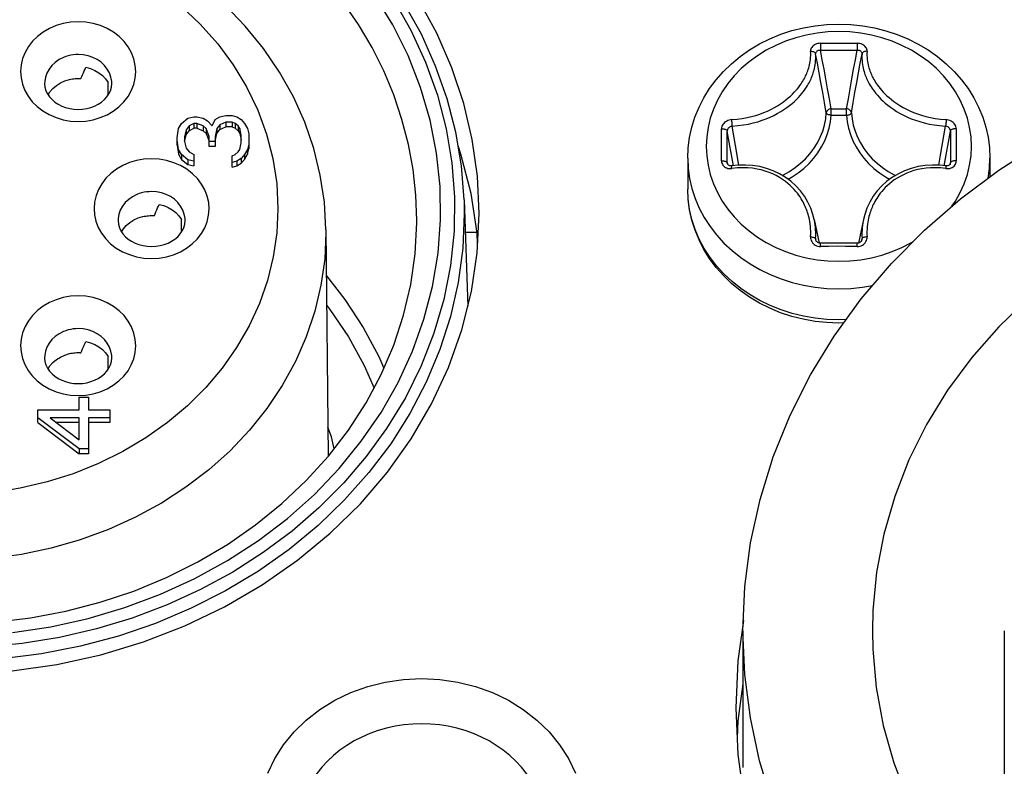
# Model space of a CAD drawing. Extents: x 0 to 420, y 0 to 297.
# Tile 79 of 124: x 217.76 to 221.87, y 164.3 to 167.41. Entities that reach past the tile are written whole.
import ezdxf

# ---------------------------------------------------------------- set-up
doc = ezdxf.new("R2010")
doc.units = 0
doc.header["$LTSCALE"] = 23.1
doc.layers.get('0').update_dxf_attribs({"linetype": 'CONTINUOUS'})
doc.layers.add('02___PRT_ALL_AXES', color=7, linetype='CONTINUOUS')

msp = doc.modelspace()

# ---------------------------------------------------------------- linework, layer by layer
at = {"color": 7, "linetype": 'CONTINUOUS'}
for p, q in [((221.099734, 167.310691), (221.11756, 167.310989)), ((221.100374, 167.281194), (221.118054, 167.281491)), ((221.11756, 167.310989), (221.134016, 167.311195)), ((221.118054, 167.281491), (221.134373, 167.281695)), ((221.134016, 167.311195), (221.156464, 167.311369)), ((221.134373, 167.281695), (221.156633, 167.281868)), ((221.156464, 167.311369), (221.176707, 167.31142)), ((221.156633, 167.281868), (221.176707, 167.281918)), ((221.176707, 167.31142), (221.196958, 167.311369)), ((221.176707, 167.281918), (221.19679, 167.281868)), ((221.19679, 167.281868), (221.219051, 167.281695)), ((221.196958, 167.311369), (221.219408, 167.311195)), ((221.219051, 167.281695), (221.235366, 167.281491)), ((221.235366, 167.281491), (221.253041, 167.281194)), ((221.144297, 167.010949), (221.144297, 167.03713)), ((221.144298, 167.03713), (221.209116, 167.03713)), ((221.209117, 167.010949), (221.209117, 167.03713)), ((218.435856, 166.976437), (218.461388, 166.998088)), ((218.461388, 166.998088), (218.48692, 167.003501)), ((218.48692, 167.003501), (218.499686, 167.003501)), ((218.499686, 167.003501), (218.525218, 166.998088)), ((218.525218, 166.998088), (218.544367, 166.987263)), ((218.563516, 166.965612), (218.576282, 166.992675)), ((218.576282, 166.992675), (218.59543, 167.003501)), ((218.59543, 167.003501), (218.620962, 167.008913)), ((218.620962, 167.008913), (218.646494, 167.008913)), ((218.646494, 167.008913), (218.665643, 167.003501)), ((218.665643, 167.003501), (218.684792, 166.992675)), ((218.684792, 166.992675), (218.697558, 166.976437)), ((221.144311, 167.010949), (221.209104, 167.010949)), ((217.972954, 166.98642), (218.004707, 166.984583)), ((218.416707, 166.916898), (218.42309, 166.954787)), ((218.42309, 166.954787), (218.435856, 166.976437)), ((218.467771, 166.965612), (218.455005, 166.949374)), ((218.48692, 166.976437), (218.467771, 166.965612)), ((218.467771, 166.965612), (218.467771, 166.945612)), ((218.467771, 166.945612), (218.48692, 166.956437)), ((218.48692, 166.976437), (218.48692, 166.956437)), ((218.499686, 166.976437), (218.48692, 166.976437)), ((218.499686, 166.956437), (218.48692, 166.956437)), ((218.499686, 166.976437), (218.499686, 166.956437)), ((218.525218, 166.965612), (218.499686, 166.976437)), ((218.499686, 166.956437), (218.525218, 166.945612)), ((218.525218, 166.965612), (218.525218, 166.945612)), ((218.537984, 166.954787), (218.525218, 166.965612)), ((218.537984, 166.954787), (218.537984, 166.934787)), ((218.55075, 166.922311), (218.537984, 166.954787)), ((218.544367, 166.987263), (218.563516, 166.965612)), ((218.582665, 166.954787), (218.576282, 166.922311)), ((218.59543, 166.971025), (218.582665, 166.954787)), ((218.582665, 166.954787), (218.582665, 166.934787)), ((218.582665, 166.934787), (218.59543, 166.951025)), ((218.620962, 166.98185), (218.59543, 166.971025)), ((218.59543, 166.971025), (218.59543, 166.951025)), ((218.59543, 166.951025), (218.620962, 166.96185)), ((218.620962, 166.98185), (218.620962, 166.96185)), ((218.646494, 166.98185), (218.620962, 166.98185)), ((218.646494, 166.96185), (218.620962, 166.96185)), ((218.646494, 166.98185), (218.646494, 166.96185)), ((218.65926, 166.976437), (218.646494, 166.98185)), ((218.646494, 166.96185), (218.65926, 166.956437)), ((218.65926, 166.976437), (218.65926, 166.956437)), ((218.672026, 166.965612), (218.65926, 166.976437)), ((218.65926, 166.956437), (218.672026, 166.945612)), ((218.672026, 166.965612), (218.672026, 166.945612)), ((218.678409, 166.954787), (218.672026, 166.965612)), ((218.678409, 166.954787), (218.678409, 166.934787)), ((218.684792, 166.927724), (218.678409, 166.954787)), ((218.697558, 166.976437), (218.710324, 166.954787)), ((218.710324, 166.954787), (218.716707, 166.933136)), ((221.614642, 166.925258), (221.6213, 166.965532)), ((221.665962, 166.953646), (221.66607, 166.920573)), ((218.416707, 166.886073), (218.416707, 166.916898)), ((218.455005, 166.949374), (218.448622, 166.922311)), ((218.448622, 166.902311), (218.455005, 166.929374)), ((218.448622, 166.922311), (218.448622, 166.90066)), ((218.455005, 166.949374), (218.455005, 166.929374)), ((218.455005, 166.929374), (218.467771, 166.945612)), ((218.525218, 166.945612), (218.537984, 166.934787)), ((218.537984, 166.934787), (218.55075, 166.902311)), ((218.55075, 166.88066), (218.55075, 166.922311)), ((218.576282, 166.902311), (218.582665, 166.934787)), ((218.576282, 166.922311), (218.576282, 166.88066)), ((218.672026, 166.945612), (218.678409, 166.934787)), ((218.678409, 166.934787), (218.684792, 166.907724)), ((218.684792, 166.895248), (218.684792, 166.927724)), ((218.716707, 166.933136), (218.716707, 166.869835)), ((220.736969, 166.799897), (220.711422, 166.944353)), ((221.616446, 166.799901), (221.641993, 166.944352)), ((218.42309, 166.868184), (218.416707, 166.906073)), ((218.416707, 166.886073), (218.42309, 166.848184)), ((218.448622, 166.90066), (218.455005, 166.873597)), ((218.455005, 166.873597), (218.467771, 166.857359)), ((218.576282, 166.90066), (218.55075, 166.90066)), ((218.576282, 166.88066), (218.55075, 166.88066)), ((218.678409, 166.868184), (218.684792, 166.895248)), ((218.716707, 166.889835), (218.710324, 166.868184)), ((218.710324, 166.848184), (218.716707, 166.869835)), ((218.42309, 166.868184), (218.42309, 166.848184)), ((218.435856, 166.846534), (218.42309, 166.868184)), ((218.42309, 166.848184), (218.435856, 166.826534)), ((218.435856, 166.846534), (218.435856, 166.826534)), ((218.461388, 166.824883), (218.435856, 166.846534)), ((218.467771, 166.857359), (218.48692, 166.846534)), ((218.48692, 166.846534), (218.48692, 166.79947)), ((218.646494, 166.841121), (218.65926, 166.846534)), ((218.646494, 166.794058), (218.646494, 166.841121)), ((218.65926, 166.846534), (218.672026, 166.857359)), ((218.684792, 166.830296), (218.665643, 166.81947)), ((218.672026, 166.857359), (218.678409, 166.868184)), ((218.697558, 166.846534), (218.684792, 166.830296)), ((218.684792, 166.830296), (218.684792, 166.810296)), ((218.710324, 166.868184), (218.697558, 166.846534)), ((218.697558, 166.826534), (218.710324, 166.848184)), ((218.697558, 166.846534), (218.697558, 166.826534)), ((218.710324, 166.868184), (218.710324, 166.848184)), ((220.546707, 166.831865), (220.546707, 166.702814)), ((220.687451, 166.820324), (220.687345, 166.854304)), ((221.806707, 166.831865), (221.806707, 166.753367)), ((218.435856, 166.826534), (218.461388, 166.804883)), ((218.461388, 166.824883), (218.461388, 166.804883)), ((218.48692, 166.81947), (218.461388, 166.824883)), ((218.461388, 166.804883), (218.48692, 166.79947)), ((218.665643, 166.81947), (218.646494, 166.814058)), ((218.646494, 166.794058), (218.665643, 166.79947)), ((218.665643, 166.81947), (218.665643, 166.79947)), ((218.665643, 166.79947), (218.684792, 166.810296)), ((218.684792, 166.810296), (218.697558, 166.826534)), ((220.713136, 166.805564), (220.711422, 166.812139)), ((220.711855, 166.808538), (220.71188, 166.808442)), ((221.640275, 166.805552), (221.641993, 166.812139)), ((221.641534, 166.808442), (221.64156, 166.80854)), ((219.61368, 166.657703), (219.629198, 166.213406)), ((219.61368, 166.657703), (219.614667, 166.601202)), ((219.614667, 166.601202), (219.614665, 166.599169)), ((219.416426, 166.563288), (219.416446, 166.570984)), ((221.073938, 166.575332), (221.09483, 166.477608)), ((221.279476, 166.575332), (221.25858, 166.477589)), ((219.037684, 166.533794), (219.047588, 165.588084)), ((219.037684, 166.533794), (219.037749, 166.521376)), ((219.667773, 166.521511), (219.618437, 166.521511)), ((221.082669, 166.485858), (221.079782, 166.496567)), ((221.080453, 166.490567), (221.080469, 166.49051)), ((221.100113, 166.477024), (221.097797, 166.477113)), ((221.134006, 166.463629), (221.099734, 166.463278)), ((221.123995, 166.477288), (221.100113, 166.477024)), ((221.153305, 166.477479), (221.123995, 166.477288)), ((221.170176, 166.463785), (221.134006, 166.463629)), ((221.185941, 166.477519), (221.153305, 166.477479)), ((221.20416, 166.46372), (221.170176, 166.463785)), ((221.215254, 166.477399), (221.185941, 166.477519)), ((221.270746, 166.485861), (221.273632, 166.496567)), ((221.272945, 166.49051), (221.272961, 166.490569)), ((218.278954, 166.414844), (218.310707, 166.413007)), ((221.207107, 166.158253), (221.176707, 166.157218)), ((221.197153, 166.144536), (221.176707, 166.143821)), ((217.972954, 165.843267), (218.004707, 165.84143)), ((218.004707, 165.84143), (218.036383, 165.843273)), ((218.009048, 165.781322), (218.009048, 165.835449)), ((218.009048, 165.835449), (218.047345, 165.835449)), ((218.047345, 165.835449), (218.047345, 165.781322)), ((217.836707, 165.728846), (217.836707, 165.781322)), ((217.836707, 165.781322), (218.009048, 165.781322)), ((218.047345, 165.781322), (218.136707, 165.781322)), ((218.136707, 165.781322), (218.136707, 165.728846)), ((218.009048, 165.618943), (217.836707, 165.748846)), ((217.836707, 165.728846), (218.009048, 165.598943)), ((217.887771, 165.748846), (218.009048, 165.656831)), ((218.009048, 165.748846), (217.887771, 165.748846)), ((218.009048, 165.728846), (217.914131, 165.728846)), ((218.009048, 165.656831), (218.009048, 165.748846)), ((218.047345, 165.748846), (218.047345, 165.598943)), ((218.136707, 165.748846), (218.047345, 165.748846)), ((218.136707, 165.728846), (218.047345, 165.728846)), ((218.009048, 165.618943), (218.009048, 165.598943)), ((218.047345, 165.618943), (218.009048, 165.618943)), ((218.047345, 165.598943), (218.009048, 165.598943)), ((220.776707, 164.859712), (220.776707, 164.289712)), ((221.866707, 164.859712), (221.866707, 163.569276))]:
    msp.add_line(p, q, dxfattribs=at)
for points in [[(219.61368, 166.657703), (219.602504, 166.79965), (219.578958, 166.940493), (219.54317, 167.079408), (219.495332, 167.215604), (219.435698, 167.348312), (219.364614, 167.47673), (219.282504, 167.600081), (219.189822, 167.717678), (219.087069, 167.828864), (218.974856, 167.932962), (218.853849, 168.029348), (218.724741, 168.117469), (218.588271, 168.196817), (218.445239, 168.266923), (218.296484, 168.327377), (218.142867, 168.377831), (217.985287, 168.417992), (217.82465, 168.44763), (217.661883, 168.466577)], [(219.174115, 167.388489), (219.097966, 167.498418), (219.012453, 167.603056), (218.918064, 167.701806), (218.815338, 167.794104), (218.704861, 167.879424), (218.587263, 167.957279), (218.463214, 168.027225), (218.333424, 168.088863), (218.198632, 168.141841), (218.059606, 168.185857), (217.917142, 168.22066), (217.77205, 168.246051), (217.625159, 168.261886)], [(219.037684, 166.533794), (219.03127, 166.647287), (219.014402, 166.760185), (218.987136, 166.871674), (218.949584, 166.98104), (218.901895, 167.087603), (218.844371, 167.190508), (218.777385, 167.288992), (218.701392, 167.382327), (218.616979, 167.469781), (218.52456, 167.550899), (218.424476, 167.62528), (218.317666, 167.692142), (218.205168, 167.750858), (218.087556, 167.801166), (217.965453, 167.842783), (217.839857, 167.87535), (217.711755, 167.898629)], [(217.697549, 167.798544), (217.814664, 167.775975), (217.929097, 167.744728), (218.039978, 167.704944), (218.146535, 167.656981), (218.247946, 167.601087), (218.343486, 167.537738), (218.432438, 167.467187), (218.513952, 167.390356), (218.586933, 167.308211), (218.651386, 167.220867), (218.707165, 167.128431), (218.753628, 167.031898), (218.790153, 166.932003), (218.816547, 166.829631), (218.832364, 166.726056), (218.837752, 166.620853)], [(219.676707, 166.600853), (219.66945, 166.755771), (219.648067, 166.908677), (219.612422, 167.060047), (219.562927, 167.208452), (219.49977, 167.352919), (219.423491, 167.492549), (219.334767, 167.625966), (219.233372, 167.75363)], [(217.730192, 164.852888), (217.889893, 164.876963), (218.046732, 164.911846), (218.199804, 164.957199), (218.348143, 165.012808), (218.490915, 165.078226), (218.627211, 165.153118), (218.756284, 165.236941), (218.877297, 165.329245), (218.989606, 165.429403), (219.092466, 165.536864), (219.185356, 165.650946), (219.267642, 165.771029), (219.338911, 165.896374), (219.398638, 166.026314), (219.446517, 166.160004), (219.4821, 166.296857), (219.505286, 166.435422), (219.515784, 166.573982), (219.51371, 166.712746), (219.499068, 166.851787), (219.471905, 166.989802), (219.432152, 167.125811), (219.380164, 167.258917), (219.31632, 167.387742), (219.240493, 167.512746)], [(219.318886, 167.49462), (219.392152, 167.365749), (219.453552, 167.232162), (219.502774, 167.094708), (219.539364, 166.953949), (219.563208, 166.811433), (219.573996, 166.668981), (219.571858, 166.526338), (219.556808, 166.383408), (219.528886, 166.241525), (219.488016, 166.10168), (219.434562, 165.964804), (219.368906, 165.832317), (219.290919, 165.703747)], [(218.004707, 167.400275), (217.973031, 167.398432), (217.942433, 167.393157), (217.912656, 167.384351), (217.884466, 167.372308), (217.858419, 167.357168), (217.834887, 167.339299), (217.814363, 167.319011), (217.797037, 167.296614), (217.783195, 167.272346), (217.773043, 167.246728), (217.766887, 167.220213), (217.76471, 167.193247), (217.766635, 167.166288), (217.772544, 167.139754), (217.782446, 167.114073), (217.796088, 167.089677), (217.81332, 167.06704), (217.833847, 167.046468), (217.857504, 167.028312), (217.883748, 167.012912), (217.912192, 167.000684), (217.94221, 166.991754), (217.972954, 166.98642)], [(218.004707, 166.984583), (218.036383, 166.986427), (218.066981, 166.991702), (218.096758, 167.000508), (218.124948, 167.01255), (218.150995, 167.027691), (218.174527, 167.04556), (218.195051, 167.065848), (218.212377, 167.088245), (218.226219, 167.112513), (218.236371, 167.138131), (218.242527, 167.164646), (218.244704, 167.191612), (218.242779, 167.218571), (218.23687, 167.245105), (218.226969, 167.270786), (218.213326, 167.295182), (218.196094, 167.317819), (218.175567, 167.338391), (218.151911, 167.356547), (218.125666, 167.371947), (218.097222, 167.384175), (218.067204, 167.393105), (218.03646, 167.398438), (218.004707, 167.400275)], [(219.416446, 166.570984), (219.41258, 166.677534), (219.400998, 166.783663), (219.381745, 166.888954), (219.354897, 166.99299), (219.32056, 167.095362), (219.278869, 167.195664), (219.22999, 167.293502), (219.174115, 167.388489)], [(220.546707, 166.831865), (220.548594, 166.875159), (220.554257, 166.918272), (220.563678, 166.960923), (220.576822, 167.00286), (220.593634, 167.043836), (220.614031, 167.083591), (220.637917, 167.121883), (220.665162, 167.158461), (220.695628, 167.193097), (220.729129, 167.225548), (220.765472, 167.255601), (220.804416, 167.283039), (220.845701, 167.307671), (220.889064, 167.329339), (220.934225, 167.347902), (220.980899, 167.363245), (221.028787, 167.375274), (221.077589, 167.383916), (221.126988, 167.38912), (221.176707, 167.390859)], [(221.176707, 167.390859), (221.226564, 167.38911), (221.276068, 167.383881), (221.324941, 167.375206), (221.372867, 167.363143), (221.419548, 167.347769), (221.464691, 167.329184), (221.508012, 167.307508), (221.549239, 167.282883), (221.588116, 167.255468), (221.624389, 167.225455), (221.657825, 167.193056), (221.688234, 167.158482), (221.715438, 167.12197), (221.7393, 167.083738), (221.759691, 167.044031), (221.776512, 167.003082), (221.789677, 166.961145), (221.799124, 166.91846), (221.804811, 166.875272), (221.806707, 166.831865)], [(221.176707, 167.359469), (221.131038, 167.357833), (221.085681, 167.352937), (221.040944, 167.344814), (220.997134, 167.333518), (220.954552, 167.319129), (220.913487, 167.301743), (220.874221, 167.28148), (220.83702, 167.258478), (220.802141, 167.232894), (220.76982, 167.204903), (220.740278, 167.174696), (220.713718, 167.14248), (220.69032, 167.108474), (220.670245, 167.072911), (220.653629, 167.036034), (220.640587, 166.998095), (220.631206, 166.959352), (220.625553, 166.920071), (220.623664, 166.88052), (220.625552, 166.840968), (220.631206, 166.801687), (220.640587, 166.762944), (220.653629, 166.725005), (220.670244, 166.688128), (220.69032, 166.652565), (220.713717, 166.618559), (220.740278, 166.586343), (220.76982, 166.556136), (220.802141, 166.528145), (220.837021, 166.502561), (220.874221, 166.479559), (220.913488, 166.459295), (220.954553, 166.44191), (220.997134, 166.427521), (221.040943, 166.416225), (221.085679, 166.408102), (221.131037, 166.403206), (221.176707, 166.40157)], [(221.648025, 166.630663), (221.663094, 166.652565), (221.68317, 166.688128), (221.699785, 166.725005), (221.712828, 166.762944), (221.722208, 166.801687), (221.727862, 166.840968), (221.729751, 166.880519), (221.727862, 166.920071), (221.722208, 166.959352), (221.712828, 166.998095), (221.699785, 167.036034), (221.68317, 167.072911), (221.663095, 167.108474), (221.639697, 167.14248), (221.613136, 167.174696), (221.583594, 167.204903), (221.551273, 167.232894), (221.516393, 167.258478), (221.479193, 167.28148), (221.439926, 167.301744), (221.398862, 167.319129), (221.35628, 167.333518), (221.312471, 167.344814), (221.267735, 167.352937), (221.222377, 167.357833), (221.176707, 167.359469)], [(221.099734, 167.310691), (221.094156, 167.310288), (221.088761, 167.309336), (221.083535, 167.307825), (221.078611, 167.305804), (221.074088, 167.303305), (221.070038, 167.300386), (221.066538, 167.297092), (221.063641, 167.293491), (221.061403, 167.289642), (221.059858, 167.285612), (221.059057, 167.281492), (221.058963, 167.277257)], [(221.100375, 167.281194), (221.097112, 167.281103), (221.093908, 167.28063), (221.090843, 167.279796), (221.088014, 167.278612), (221.085504, 167.277113), (221.083386, 167.275341), (221.081719, 167.273345), (221.080548, 167.271186), (221.0799, 167.26892), (221.079783, 167.266624)], [(221.099734, 167.31069), (221.099732, 167.308023), (221.099748, 167.305059), (221.099781, 167.30188), (221.099832, 167.298576), (221.099897, 167.295239), (221.099975, 167.291961), (221.100065, 167.288834), (221.100164, 167.285945), (221.100268, 167.283375), (221.100375, 167.281194)], [(221.144298, 167.03713), (221.137078, 167.079266), (221.129822, 167.120806), (221.122532, 167.161738), (221.115199, 167.202097), (221.107812, 167.24192), (221.100374, 167.281194)], [(221.157208, 166.089485), (221.269924, 166.244824), (221.395662, 166.392492), (221.533867, 166.531653), (221.683671, 166.661579), (221.84438, 166.781472), (222.014916, 166.890696), (222.194186, 166.988448), (222.381547, 167.074432), (222.576507, 167.148258), (222.777526, 167.2094), (222.983323, 167.257237), (223.192632, 167.29165), (223.403548, 167.312271), (223.616707, 167.319224)], [(221.209116, 167.03713), (221.216336, 167.079266), (221.223593, 167.120806), (221.230882, 167.161738), (221.238215, 167.202098), (221.245602, 167.24192), (221.253041, 167.281194)], [(221.219408, 167.311195), (221.244596, 167.310859), (221.25368, 167.310691)], [(221.253681, 167.31069), (221.253683, 167.308023), (221.253667, 167.305059), (221.253633, 167.30188), (221.253583, 167.298576), (221.253518, 167.295239), (221.253439, 167.291961), (221.253349, 167.288834), (221.253251, 167.285945), (221.253146, 167.283374), (221.253039, 167.281194)], [(221.273632, 167.266624), (221.273515, 167.268915), (221.27287, 167.271177), (221.271701, 167.273336), (221.270037, 167.275332), (221.267921, 167.277106), (221.265413, 167.278606), (221.262586, 167.279791), (221.259521, 167.280627), (221.256311, 167.281102), (221.253039, 167.281194)], [(221.294451, 167.27726), (221.294355, 167.281505), (221.293551, 167.285632), (221.292, 167.289665), (221.289756, 167.293515), (221.286853, 167.297117), (221.283347, 167.300409), (221.279294, 167.303326), (221.274768, 167.30582), (221.269845, 167.307836), (221.264623, 167.309343), (221.25924, 167.310291), (221.25368, 167.310691)], [(217.943603, 167.251515), (217.92553, 167.242421), (217.909222, 167.231097), (217.895043, 167.217798), (217.883308, 167.202818), (217.874279, 167.186492), (217.868158, 167.169183), (217.86508, 167.151279), (217.864707, 167.142429)], [(218.004707, 167.263673), (217.994178, 167.26333), (217.983709, 167.262301), (217.973359, 167.260594), (217.963187, 167.258218), (217.953249, 167.255186), (217.943603, 167.251515)], [(218.144707, 167.142429), (218.144299, 167.151682), (218.141152, 167.169578), (218.134964, 167.186868), (218.125873, 167.203168), (218.11408, 167.218114), (218.09985, 167.231373), (218.083498, 167.242649), (218.065391, 167.251691), (218.04593, 167.258298), (218.025551, 167.262322), (218.004707, 167.263673)], [(220.730265, 166.992392), (220.752749, 166.994118), (220.774023, 166.996855), (220.79408, 167.000517), (220.812991, 167.004918), (220.830799, 167.00992), (220.847646, 167.015478), (220.863692, 167.021531), (220.878985, 167.028053), (220.893675, 167.03506), (220.907691, 167.042447), (220.921068, 167.05026), (220.933683, 167.058282), (220.945379, 167.066449), (220.956205, 167.074628), (220.966031, 167.082679), (220.975024, 167.090635), (220.983229, 167.098432), (220.99073, 167.10609), (220.997582, 167.113583), (221.003812, 167.120861), (221.009403, 167.127837), (221.014427, 167.134525), (221.018913, 167.140862), (221.022936, 167.146925), (221.026582, 167.152732), (221.029889, 167.158341), (221.032929, 167.163788), (221.035724, 167.169125), (221.03833, 167.174396), (221.040762, 167.179653), (221.043061, 167.184946), (221.045229, 167.190326), (221.047296, 167.195845), (221.049252, 167.201555), (221.051113, 167.207508), (221.052855, 167.213753), (221.054477, 167.220348), (221.055939, 167.227321), (221.057214, 167.234729), (221.058252, 167.242532), (221.058993, 167.250715), (221.059397, 167.25925), (221.059387, 167.268094), (221.058963, 167.277257)], [(220.732114, 166.965533), (220.756064, 166.967184), (220.778735, 166.970015), (220.799957, 166.973769), (220.819916, 166.978303), (220.838735, 166.983505), (220.856544, 166.989287), (220.873495, 166.995615), (220.889664, 167.002442), (220.905187, 167.009779), (220.920005, 167.017557), (220.934168, 167.02576), (220.947505, 167.034245), (220.959908, 167.042867), (220.97135, 167.051522), (220.981753, 167.060049), (220.991253, 167.068451), (220.999931, 167.076712), (221.007851, 167.084806), (221.015099, 167.092744), (221.021669, 167.100446), (221.027574, 167.10784), (221.032875, 167.114918), (221.037605, 167.121639), (221.041857, 167.12806), (221.045701, 167.134223), (221.049197, 167.140169), (221.052401, 167.145951), (221.055356, 167.151614), (221.058102, 167.15721), (221.060671, 167.162791), (221.063092, 167.168412), (221.065382, 167.174127), (221.067557, 167.17999), (221.069623, 167.186056), (221.071578, 167.192382), (221.073416, 167.199019), (221.075119, 167.206031), (221.076658, 167.213444), (221.077997, 167.221321), (221.079081, 167.229619), (221.079854, 167.238321), (221.080265, 167.247405), (221.08026, 167.256842), (221.079782, 167.266626)], [(221.058968, 167.277309), (221.06271, 167.277354), (221.066355, 167.27694), (221.069775, 167.276079), (221.072849, 167.274802), (221.075469, 167.273155), (221.077543, 167.271196), (221.078998, 167.268993), (221.079783, 167.266624)], [(221.124428, 167.020701), (221.117071, 167.063215), (221.109685, 167.10511), (221.102271, 167.146364), (221.094821, 167.187019), (221.087325, 167.227114), (221.079782, 167.266626)], [(221.228986, 167.020701), (221.236343, 167.063216), (221.243729, 167.105111), (221.251143, 167.146365), (221.258593, 167.187019), (221.26609, 167.227114), (221.273632, 167.266626)], [(221.273632, 167.266626), (221.273155, 167.25688), (221.273147, 167.247483), (221.273552, 167.238443), (221.274315, 167.229785), (221.275386, 167.221522), (221.276712, 167.21368), (221.278234, 167.2063), (221.279919, 167.199323), (221.281736, 167.192722), (221.283669, 167.186433), (221.285709, 167.180406), (221.287856, 167.174583), (221.290116, 167.16891), (221.292503, 167.163331), (221.295036, 167.157793), (221.297742, 167.152242), (221.300652, 167.146626), (221.303805, 167.140893), (221.307247, 167.134996), (221.311028, 167.128887), (221.315209, 167.122523), (221.319858, 167.115861), (221.325071, 167.10884), (221.330881, 167.101499), (221.337351, 167.093843), (221.344496, 167.085941), (221.35231, 167.077876), (221.360887, 167.069627), (221.370295, 167.061219), (221.380626, 167.052662), (221.392025, 167.043948), (221.404418, 167.035243), (221.41779, 167.026648), (221.432023, 167.018326), (221.446934, 167.010427), (221.462565, 167.002974), (221.478835, 166.996048), (221.495894, 166.989629), (221.513823, 166.983763), (221.532774, 166.978486), (221.552879, 166.973887), (221.574268, 166.970077), (221.597133, 166.967205), (221.6213, 166.965532)], [(221.294446, 167.277309), (221.290704, 167.277354), (221.287059, 167.276939), (221.283639, 167.276078), (221.280565, 167.274801), (221.277945, 167.273155), (221.275872, 167.271195), (221.274417, 167.268993), (221.273632, 167.266624)], [(221.294451, 167.27726), (221.294028, 167.268131), (221.294015, 167.259323), (221.294412, 167.25083), (221.295145, 167.242687), (221.296171, 167.234919), (221.297432, 167.227543), (221.298879, 167.220602), (221.300484, 167.214039), (221.302207, 167.207827), (221.304046, 167.20191), (221.305978, 167.196237), (221.308019, 167.190756), (221.310158, 167.185414), (221.312425, 167.180162), (221.314822, 167.174945), (221.31739, 167.169717), (221.320143, 167.164424), (221.323136, 167.159023), (221.32639, 167.153462), (221.329978, 167.147704), (221.333932, 167.141697), (221.338342, 167.135415), (221.343282, 167.128781), (221.348784, 167.121856), (221.354919, 167.11462), (221.361674, 167.107162), (221.369076, 167.09953), (221.377186, 167.091745), (221.386095, 167.083782), (221.395853, 167.075703), (221.40664, 167.067468), (221.418326, 167.059224), (221.430974, 167.051103), (221.444413, 167.043178), (221.458517, 167.035678), (221.473308, 167.028561), (221.488697, 167.021945), (221.504845, 167.015806), (221.521805, 167.010169), (221.539739, 167.005095), (221.558788, 167.000631), (221.579003, 166.996917), (221.600459, 166.994141), (221.623149, 166.992393)], [(218.016274, 167.163258), (218.019541, 167.171528), (218.022874, 167.179638), (218.026268, 167.187593), (218.029734, 167.19538), (218.033284, 167.202988), (218.036915, 167.210421)], [(218.036915, 167.210421), (218.05635, 167.205102), (218.074348, 167.197608), (218.091073, 167.187827), (218.106031, 167.176095), (218.118729, 167.162747), (218.129331, 167.147671)], [(217.879224, 167.095686), (217.88697, 167.107994), (217.899315, 167.122237), (217.913987, 167.134747), (217.930618, 167.145303), (217.948727, 167.153526), (217.968472, 167.159542)], [(217.968472, 167.159542), (217.974411, 167.1608), (217.980396, 167.161831), (217.986433, 167.162636), (217.992505, 167.163212), (217.998595, 167.163557), (218.004707, 167.163673)], [(218.004707, 167.163673), (218.006637, 167.163661), (218.008567, 167.163627), (218.010495, 167.163569), (218.012423, 167.163489), (218.014349, 167.163385), (218.016274, 167.163258)], [(217.864707, 167.142429), (217.866149, 167.127272), (217.870268, 167.112835), (217.876711, 167.099366), (217.885238, 167.08688), (217.895607, 167.075491), (217.907637, 167.065277), (217.921223, 167.0563), (217.936136, 167.048719), (217.952219, 167.04264), (217.969187, 167.038201), (217.986808, 167.035491), (218.004707, 167.034583)], [(218.004707, 167.034583), (218.022584, 167.035489), (218.040201, 167.038196), (218.057186, 167.042637), (218.073293, 167.048725), (218.088232, 167.056324), (218.101835, 167.065321), (218.113865, 167.075546), (218.124223, 167.086938), (218.132731, 167.099416), (218.139159, 167.112869), (218.143269, 167.12729), (218.144707, 167.142429)], [(218.12995, 167.113449), (218.129539, 167.130472), (218.12941, 167.139049), (218.129331, 167.147671)], [(218.130158, 167.096249), (218.13008, 167.104871), (218.12995, 167.113449)], [(221.144297, 167.03713), (221.140572, 167.0366), (221.137016, 167.035581), (221.133674, 167.034003), (221.130669, 167.031941), (221.128178, 167.029497), (221.126263, 167.026735), (221.124989, 167.023788), (221.124428, 167.020704)], [(221.228986, 167.020704), (221.228425, 167.023788), (221.227151, 167.026735), (221.225236, 167.029497), (221.222745, 167.031941), (221.21974, 167.034003), (221.216398, 167.035581), (221.212842, 167.0366), (221.209117, 167.03713)], [(220.730265, 166.992392), (220.724573, 166.991754), (220.719124, 166.990542), (220.713905, 166.988725), (220.708976, 166.986351), (220.704365, 166.983446), (220.700168, 166.980067), (220.696469, 166.976271), (220.693328, 166.972127), (220.690816, 166.967704), (220.688971, 166.963091), (220.687854, 166.95841), (220.687453, 166.953646)], [(220.729903, 166.99233), (220.729734, 166.988987), (220.729701, 166.985387), (220.729806, 166.981656), (220.730046, 166.977926), (220.730412, 166.974327), (220.730891, 166.970986), (220.731466, 166.968022), (220.732117, 166.965537)], [(220.940746, 166.759591), (220.945738, 166.761942), (220.971013, 166.776294), (220.994818, 166.792373), (221.017007, 166.810076), (221.037448, 166.829292), (221.056016, 166.84991), (221.072589, 166.871802), (221.087064, 166.894854), (221.09931, 166.918879), (221.109237, 166.943711), (221.116755, 166.969112), (221.121816, 166.994825), (221.124428, 167.020701)], [(220.965148, 166.743431), (220.982569, 166.753324), (221.007677, 166.770277), (221.031075, 166.788948), (221.052633, 166.809212), (221.072209, 166.830959), (221.089687, 166.854045), (221.104938, 166.878362), (221.117856, 166.903697), (221.128301, 166.929896), (221.136234, 166.956672), (221.14156, 166.983648), (221.144311, 167.010949)], [(221.144297, 167.010949), (221.140707, 167.011257), (221.137209, 167.011885), (221.133919, 167.012822), (221.130967, 167.014037), (221.128471, 167.015483), (221.126508, 167.017113), (221.125145, 167.018873), (221.124428, 167.020704)], [(221.209104, 167.010949), (221.211857, 166.983636), (221.217185, 166.956653), (221.22512, 166.929876), (221.235567, 166.90368), (221.248483, 166.87835), (221.263732, 166.854038), (221.281209, 166.830954), (221.300784, 166.809209), (221.322342, 166.788946), (221.345739, 166.770275), (221.370849, 166.753321), (221.388266, 166.743431)], [(221.209117, 167.010949), (221.212708, 167.011257), (221.216205, 167.011885), (221.219496, 167.012822), (221.222447, 167.014037), (221.224943, 167.015483), (221.226906, 167.017113), (221.228269, 167.018873), (221.228986, 167.020704)], [(221.228986, 167.020701), (221.2316, 166.994814), (221.236664, 166.969094), (221.244184, 166.943692), (221.254112, 166.918863), (221.266357, 166.894842), (221.28083, 166.871795), (221.297401, 166.849906), (221.315969, 166.82929), (221.336409, 166.810074), (221.358599, 166.792372), (221.382405, 166.776291), (221.407683, 166.761939), (221.412669, 166.759591)], [(221.623511, 166.99233), (221.623681, 166.988987), (221.623714, 166.985387), (221.623609, 166.981656), (221.623369, 166.977925), (221.623003, 166.974327), (221.622524, 166.970986), (221.621949, 166.968022), (221.621297, 166.965537)], [(221.665962, 166.953646), (221.665557, 166.958423), (221.664436, 166.963112), (221.662587, 166.967729), (221.660069, 166.972152), (221.656923, 166.976296), (221.653221, 166.98009), (221.649021, 166.983465), (221.64441, 166.986366), (221.639482, 166.988736), (221.634267, 166.990548), (221.628828, 166.991757), (221.623149, 166.992393)], [(220.687345, 166.854304), (220.687344, 166.920572), (220.687453, 166.953646)], [(220.687454, 166.953646), (220.690768, 166.953865), (220.694103, 166.953784), (220.697367, 166.953404), (220.700468, 166.952739), (220.70332, 166.951811), (220.705844, 166.950647), (220.707969, 166.949278), (220.709635, 166.947744), (220.710797, 166.946086), (220.711422, 166.944351)], [(220.732117, 166.965536), (220.728959, 166.964992), (220.725836, 166.96399), (220.72283, 166.962534), (220.720033, 166.960667), (220.717527, 166.958438), (220.715384, 166.95591), (220.713664, 166.953156), (220.712413, 166.950255), (220.711661, 166.947299), (220.711422, 166.94435)], [(220.759389, 166.802044), (220.745551, 166.884543), (220.738772, 166.925258), (220.732114, 166.965533)], [(221.641993, 166.944351), (221.641754, 166.947292), (221.641005, 166.950244), (221.639757, 166.953144), (221.638038, 166.955899), (221.635897, 166.958428), (221.633392, 166.960659), (221.630596, 166.962528), (221.62759, 166.963986), (221.624462, 166.96499), (221.621297, 166.965536)], [(221.66596, 166.953646), (221.662646, 166.953853), (221.659311, 166.953764), (221.656047, 166.953382), (221.652946, 166.952718), (221.650094, 166.951794), (221.64757, 166.950633), (221.645446, 166.949268), (221.643779, 166.947737), (221.642617, 166.946083), (221.641993, 166.944351)], [(220.711422, 166.812139), (220.711325, 166.845651), (220.711293, 166.878857), (220.711325, 166.911758), (220.711422, 166.944353)], [(221.594023, 166.802028), (221.60098, 166.843397), (221.614642, 166.925258)], [(221.641993, 166.944352), (221.642089, 166.911759), (221.642121, 166.878858), (221.642089, 166.845652), (221.641993, 166.812139)], [(221.66607, 166.920573), (221.666069, 166.854305), (221.665963, 166.820324)], [(218.310707, 166.828699), (218.279031, 166.826855), (218.248433, 166.82158), (218.218656, 166.812774), (218.190466, 166.800732), (218.164419, 166.785591), (218.140887, 166.767722), (218.120363, 166.747434), (218.103037, 166.725037), (218.089195, 166.700769), (218.079043, 166.675151), (218.072887, 166.648636), (218.07071, 166.62167), (218.072635, 166.594711), (218.078544, 166.568177), (218.088446, 166.542496), (218.102088, 166.5181), (218.11932, 166.495463), (218.139847, 166.474891), (218.163504, 166.456735), (218.189748, 166.441335), (218.218192, 166.429107), (218.24821, 166.420177), (218.278954, 166.414844)], [(218.310707, 166.413007), (218.342383, 166.41485), (218.372981, 166.420125), (218.402758, 166.428931), (218.430948, 166.440974), (218.456995, 166.456114), (218.480527, 166.473984), (218.501051, 166.494271), (218.518377, 166.516668), (218.532219, 166.540936), (218.542371, 166.566554), (218.548527, 166.593069), (218.550704, 166.620035), (218.548779, 166.646994), (218.54287, 166.673528), (218.532969, 166.699209), (218.519326, 166.723605), (218.502094, 166.746242), (218.481567, 166.766814), (218.457911, 166.78497), (218.431666, 166.80037), (218.403222, 166.812598), (218.373204, 166.821528), (218.34246, 166.826862), (218.310707, 166.828699)], [(220.546707, 166.831865), (220.548649, 166.789058), (220.554463, 166.746515), (220.564114, 166.704498), (220.577542, 166.663267), (220.594663, 166.623075), (220.615373, 166.58417), (220.639544, 166.546792), (220.667027, 166.511172), (220.697651, 166.477529), (220.73123, 166.44607), (220.767555, 166.41699), (220.806403, 166.390468), (220.847534, 166.366668), (220.890694, 166.345735), (220.935617, 166.3278), (220.982027, 166.312972), (221.029637, 166.301344), (221.078153, 166.292986), (221.127278, 166.287951), (221.176707, 166.286269)], [(221.799113, 166.747702), (221.804765, 166.789059), (221.806707, 166.831865)], [(220.687451, 166.820324), (220.687857, 166.81544), (220.688978, 166.810787), (220.690829, 166.806352), (220.693346, 166.802248), (220.696492, 166.798557), (220.700195, 166.795336), (220.704394, 166.792648), (220.709005, 166.790531), (220.713956, 166.789029), (220.719148, 166.78816), (220.724452, 166.787956), (220.729904, 166.788388)], [(220.687454, 166.820324), (220.690768, 166.820522), (220.694104, 166.82046), (220.697367, 166.820138), (220.700469, 166.819566), (220.703321, 166.818755), (220.705844, 166.81773), (220.707969, 166.816521), (220.709635, 166.81516), (220.710797, 166.813686), (220.711422, 166.81214)], [(220.711422, 166.81214), (220.71166, 166.809429), (220.711855, 166.808538)], [(220.730766, 166.799232), (220.72837, 166.799003), (220.725014, 166.799093), (220.721847, 166.79966), (220.718985, 166.800668), (220.716531, 166.802052), (220.714562, 166.803723), (220.71307, 166.805649), (220.712051, 166.807857), (220.711856, 166.808535)], [(220.729903, 166.7884), (220.729738, 166.79154), (220.729707, 166.794253), (220.729813, 166.796445), (220.730051, 166.798038), (220.730415, 166.798977), (220.730766, 166.799231)], [(221.058971, 166.503392), (221.059395, 166.515342), (221.059378, 166.526731), (221.058916, 166.537572), (221.058096, 166.547848), (221.056964, 166.557551), (221.055586, 166.566673), (221.054018, 166.575169), (221.052287, 166.583135), (221.050436, 166.590624), (221.048461, 166.59772), (221.046386, 166.604497), (221.044188, 166.611027), (221.041876, 166.617383), (221.039411, 166.623631), (221.036787, 166.629842), (221.033951, 166.636075), (221.030884, 166.642398), (221.027515, 166.648856), (221.023815, 166.655515), (221.019693, 166.662404), (221.0151, 166.66959), (221.009938, 166.677063), (221.004096, 166.684912), (220.9976, 166.692984), (220.99041, 166.701208), (220.982499, 166.709516), (220.97382, 166.717869), (220.964256, 166.726225), (220.953588, 166.734657), (220.941928, 166.742964), (220.929144, 166.751011), (220.915467, 166.758676), (220.901021, 166.765664), (220.885813, 166.772018), (220.869963, 166.777571), (220.853299, 166.782335), (220.835781, 166.786252), (220.81722, 166.789218), (220.797489, 166.791137), (220.77644, 166.791797), (220.753901, 166.790927), (220.729904, 166.788388)], [(221.073933, 166.575357), (221.068734, 166.595932), (221.059398, 166.622797), (221.047483, 166.648444), (221.033095, 166.672682), (221.016357, 166.695329), (220.997403, 166.716209), (220.976382, 166.735162), (220.953461, 166.752033), (220.928817, 166.766683), (220.902643, 166.778984), (220.875142, 166.788827), (220.846525, 166.796117), (220.817012, 166.800776), (220.786829, 166.80274), (220.756196, 166.801963), (220.730767, 166.799231)], [(221.62265, 166.799231), (221.597673, 166.80193), (221.567009, 166.802749), (221.536792, 166.800819), (221.507243, 166.79619), (221.47859, 166.788924), (221.451052, 166.7791), (221.424842, 166.766812), (221.400161, 166.752171), (221.377205, 166.735304), (221.356152, 166.716349), (221.337167, 166.695463), (221.320401, 166.672806), (221.305989, 166.648553), (221.294053, 166.622887), (221.284701, 166.596001), (221.27948, 166.575351)], [(221.623149, 166.788405), (221.600665, 166.790851), (221.579391, 166.791785), (221.559334, 166.791334), (221.540423, 166.789735), (221.522615, 166.787165), (221.505768, 166.783716), (221.489722, 166.779491), (221.474429, 166.774535), (221.459739, 166.768861), (221.445724, 166.762576), (221.432346, 166.755644), (221.419731, 166.748294), (221.408035, 166.740585), (221.397209, 166.732681), (221.387383, 166.724736), (221.37839, 166.716742), (221.370186, 166.708783), (221.362684, 166.700856), (221.355833, 166.693002), (221.349602, 166.685285), (221.344011, 166.677813), (221.338987, 166.670581), (221.334501, 166.663673), (221.330479, 166.657012), (221.326832, 166.650587), (221.323525, 166.64434), (221.320486, 166.638237), (221.317691, 166.632221), (221.315084, 166.626248), (221.312652, 166.620256), (221.310354, 166.614193), (221.308185, 166.607996), (221.306118, 166.601606), (221.304162, 166.59496), (221.302301, 166.587993), (221.300559, 166.580641), (221.298937, 166.572832), (221.297475, 166.564524), (221.2962, 166.55564), (221.295162, 166.54622), (221.294421, 166.536268), (221.294017, 166.525812), (221.294027, 166.514891), (221.294451, 166.503486)], [(223.081707, 166.796935), (222.902687, 166.753145), (222.729267, 166.69733), (222.560852, 166.629232), (222.399227, 166.549625), (222.245638, 166.458908), (222.101101, 166.357945), (221.966988, 166.247669), (221.84348, 166.128272), (221.730804, 165.999771), (221.630197, 165.863619), (221.542868, 165.720952), (221.469124, 165.57274), (221.40961, 165.419982), (221.364518, 165.263726), (221.334252, 165.105012), (221.318812, 164.944867), (221.316724, 164.859712)], [(221.641558, 166.808537), (221.641355, 166.807832), (221.640317, 166.805605), (221.638793, 166.803662), (221.636778, 166.80198), (221.634267, 166.800595), (221.631343, 166.799603), (221.628116, 166.799066), (221.624709, 166.799021), (221.622651, 166.799231)], [(221.623511, 166.7884), (221.62368, 166.791539), (221.623713, 166.794252), (221.623608, 166.796444), (221.623368, 166.798037), (221.623002, 166.798976), (221.622651, 166.799231)], [(221.623149, 166.788405), (221.628841, 166.787963), (221.63429, 166.788162), (221.639509, 166.789034), (221.644438, 166.790542), (221.649049, 166.792663), (221.653246, 166.795356), (221.656945, 166.79858), (221.660086, 166.802273), (221.662598, 166.806378), (221.664443, 166.81081), (221.665561, 166.815454), (221.665963, 166.820324)], [(221.64156, 166.80854), (221.641753, 166.809422), (221.641993, 166.81214)], [(221.66596, 166.820324), (221.662647, 166.820509), (221.659311, 166.820439), (221.656048, 166.820116), (221.652946, 166.819545), (221.650094, 166.818737), (221.64757, 166.817716), (221.645446, 166.816511), (221.643779, 166.815154), (221.642617, 166.813683), (221.641993, 166.81214)], [(218.249603, 166.679938), (218.23153, 166.670844), (218.215222, 166.659521), (218.201043, 166.646221), (218.189308, 166.631241), (218.180279, 166.614915), (218.174158, 166.597607), (218.17108, 166.579702), (218.170707, 166.570853)], [(218.310707, 166.692096), (218.300178, 166.691753), (218.289709, 166.690725), (218.279359, 166.689018), (218.269187, 166.686641), (218.259249, 166.683609), (218.249603, 166.679938)], [(218.450707, 166.570853), (218.450299, 166.580105), (218.447152, 166.598001), (218.440964, 166.615291), (218.431873, 166.631591), (218.42008, 166.646537), (218.40585, 166.659796), (218.389498, 166.671072), (218.371391, 166.680114), (218.35193, 166.686721), (218.331551, 166.690745), (218.310707, 166.692096)], [(221.176707, 166.157218), (221.127278, 166.1589), (221.078154, 166.163935), (221.029637, 166.172293), (220.982027, 166.183921), (220.935617, 166.198749), (220.890694, 166.216684), (220.847533, 166.237617), (220.806403, 166.261417), (220.767555, 166.287939), (220.73123, 166.317019), (220.697652, 166.348477), (220.667027, 166.38212), (220.639544, 166.41774), (220.615374, 166.455118), (220.594663, 166.494023), (220.577542, 166.534215), (220.564114, 166.575446), (220.554464, 166.617464), (220.548649, 166.660007), (220.546707, 166.702814)], [(221.176707, 166.143821), (221.12685, 166.145569), (221.077346, 166.150798), (221.028473, 166.159473), (220.980547, 166.171536), (220.933866, 166.186911), (220.888723, 166.205495), (220.845402, 166.227172), (220.804175, 166.251797), (220.765298, 166.279211), (220.729025, 166.309225), (220.69559, 166.341623), (220.66518, 166.376197), (220.637976, 166.41271), (220.614115, 166.450941), (220.593724, 166.490648), (220.576903, 166.531597), (220.563737, 166.573535), (220.55429, 166.616219), (220.548604, 166.659408), (220.546707, 166.702814)], [(218.322274, 166.591682), (218.325541, 166.599951), (218.328874, 166.608062), (218.332268, 166.616016), (218.335734, 166.623803), (218.339284, 166.631411), (218.342915, 166.638844)], [(218.342915, 166.638844), (218.36235, 166.633525), (218.380348, 166.626031), (218.397073, 166.61625), (218.412031, 166.604518), (218.424729, 166.59117), (218.435331, 166.576094)], [(218.837752, 166.620853), (218.832782, 166.519807), (218.818182, 166.420224), (218.793844, 166.32176), (218.760094, 166.225443), (218.717085, 166.131983), (218.665225, 166.041996), (218.604833, 165.956181), (218.536324, 165.87501), (218.459984, 165.798987), (218.376521, 165.728711), (218.286494, 165.664825), (218.190631, 165.607701), (218.089595, 165.55784), (217.984147, 165.515495), (217.875014, 165.481039), (217.762975, 165.454615), (217.648773, 165.43648), (217.533242, 165.426672), (217.417169, 165.425352), (217.301442, 165.432416), (217.187011, 165.447872), (217.074489, 165.471551), (216.96454, 165.503382)], [(219.614665, 166.599169), (219.608096, 166.455476), (219.588788, 166.312646), (219.556856, 166.171524), (219.512489, 166.032947), (219.455949, 165.897734), (219.387571, 165.766686), (219.30776, 165.64058), (219.216989, 165.520162), (219.115796, 165.406145), (219.004778, 165.299204), (218.884594, 165.199972), (218.755956, 165.109037), (218.619624, 165.026937), (218.476407, 164.954159), (218.327152, 164.891133), (218.172743, 164.838232), (218.014094, 164.795771), (217.852145, 164.763999), (217.687855, 164.743106)], [(217.729677, 164.692903), (217.916052, 164.719882), (218.099082, 164.760562), (218.277484, 164.814503), (218.449908, 164.881458), (218.615175, 164.960803), (218.772005, 165.052096), (218.919358, 165.15455), (219.056056, 165.267542), (219.181229, 165.390143), (219.29384, 165.521565), (219.393211, 165.660766), (219.478476, 165.806817), (219.54917, 165.958592), (219.60462, 166.115046), (219.644589, 166.275003), (219.668561, 166.436748), (219.676707, 166.600853)], [(218.185224, 166.52411), (218.19297, 166.536417), (218.205315, 166.55066), (218.219987, 166.563171), (218.236618, 166.573727), (218.254727, 166.581949), (218.274472, 166.587965)], [(218.274472, 166.587965), (218.280411, 166.589223), (218.286396, 166.590254), (218.292433, 166.591059), (218.298505, 166.591635), (218.304595, 166.59198), (218.310707, 166.592096)], [(218.310707, 166.592096), (218.312637, 166.592085), (218.314567, 166.59205), (218.316495, 166.591993), (218.318423, 166.591912), (218.320349, 166.591808), (218.322274, 166.591682)], [(217.656338, 164.895835), (217.805409, 164.913965), (217.952452, 164.94189), (218.096589, 164.979447), (218.23696, 165.026415), (218.372738, 165.082518), (218.503108, 165.147419), (218.627329, 165.220753), (218.744694, 165.302116), (218.854473, 165.391016), (218.955979, 165.486903), (219.048659, 165.589267), (219.132003, 165.697594), (219.205422, 165.811168), (219.268422, 165.92924), (219.320659, 166.051179), (219.361827, 166.176341), (219.391633, 166.303932), (219.409874, 166.433161), (219.416426, 166.563288)], [(218.170707, 166.570853), (218.172149, 166.555696), (218.176268, 166.541258), (218.182711, 166.52779), (218.191238, 166.515303), (218.201607, 166.503914), (218.213637, 166.493701), (218.227223, 166.484723), (218.242136, 166.477142), (218.258219, 166.471063), (218.275187, 166.466624), (218.292808, 166.463914), (218.310707, 166.463007)], [(218.310707, 166.463007), (218.328584, 166.463912), (218.346201, 166.466619), (218.363186, 166.47106), (218.379293, 166.477149), (218.394232, 166.484747), (218.407835, 166.493744), (218.419865, 166.503969), (218.430223, 166.515362), (218.438731, 166.527839), (218.445159, 166.541292), (218.449269, 166.555714), (218.450707, 166.570853)], [(218.43595, 166.541872), (218.435539, 166.558895), (218.43541, 166.567472), (218.435331, 166.576094)], [(218.436158, 166.524672), (218.43608, 166.533294), (218.43595, 166.541872)], [(221.079782, 166.496567), (221.08027, 166.50909), (221.080246, 166.521052), (221.079775, 166.532442), (221.078918, 166.543243), (221.077735, 166.553445), (221.076286, 166.563036), (221.074635, 166.571972), (221.073938, 166.575331)], [(221.279476, 166.575331), (221.278295, 166.56951), (221.276756, 166.560773), (221.275417, 166.551433), (221.274334, 166.54153), (221.27356, 166.531076), (221.273149, 166.520086), (221.273154, 166.50858), (221.273632, 166.496567)], [(219.037749, 166.521376), (219.032596, 166.410923), (219.017172, 166.30119), (218.991576, 166.192892), (218.955976, 166.086735), (218.910604, 165.983411), (218.855755, 165.883593), (218.791788, 165.787933), (218.719118, 165.697053), (218.638219, 165.611546), (218.54962, 165.531969), (218.453897, 165.458842), (218.351674, 165.39264), (218.243618, 165.333795), (218.130432, 165.282691), (218.012855, 165.239661), (217.891654, 165.204985), (217.767617, 165.178889), (217.641553, 165.161544)], [(221.058968, 166.503421), (221.06271, 166.503173), (221.066355, 166.502701), (221.069775, 166.502023), (221.072849, 166.501162), (221.075469, 166.500149), (221.077543, 166.499019), (221.078998, 166.497812), (221.079783, 166.496571)], [(221.058971, 166.503392), (221.059062, 166.498157), (221.059863, 166.493074), (221.061413, 166.488105), (221.063657, 166.48338), (221.066559, 166.478995), (221.070064, 166.475017), (221.074117, 166.471527), (221.078642, 166.468581), (221.083566, 166.466247), (221.088788, 166.464559), (221.094172, 166.463573), (221.099734, 166.463278)], [(221.253681, 166.463278), (221.259258, 166.463576), (221.264653, 166.464565), (221.269879, 166.466258), (221.274803, 166.468598), (221.279326, 166.471549), (221.283376, 166.475042), (221.286876, 166.479022), (221.289773, 166.483408), (221.292011, 166.488126), (221.293556, 166.493096), (221.294357, 166.498206), (221.294451, 166.503486)], [(221.294446, 166.503421), (221.290704, 166.503172), (221.287059, 166.502699), (221.283639, 166.502021), (221.280565, 166.501161), (221.277945, 166.500148), (221.275871, 166.499018), (221.274416, 166.497812), (221.273632, 166.496571)], [(221.079783, 166.496571), (221.079899, 166.493393), (221.080453, 166.490567)], [(221.097797, 166.477113), (221.094523, 166.477659), (221.091375, 166.478693), (221.088444, 166.480196), (221.08582, 166.482136), (221.08359, 166.484465), (221.081824, 166.487136), (221.080587, 166.490105), (221.080453, 166.490567)], [(221.099734, 166.463279), (221.099732, 166.466352), (221.099748, 166.469165), (221.099781, 166.47164), (221.099832, 166.473707), (221.099897, 166.47531), (221.099975, 166.476403), (221.100065, 166.476955), (221.100113, 166.477024)], [(221.176707, 166.40157), (221.222376, 166.403206), (221.267734, 166.408102), (221.31247, 166.416225), (221.35628, 166.427521), (221.398862, 166.44191), (221.439927, 166.459296), (221.479194, 166.479559), (221.486804, 166.484265)], [(221.253681, 166.463278), (221.235854, 166.463486), (221.20416, 166.46372)], [(221.253301, 166.477024), (221.24456, 166.477132), (221.215254, 166.477399)], [(221.25863, 166.477597), (221.25531, 166.477087), (221.253301, 166.477024)], [(221.253681, 166.463279), (221.253682, 166.466352), (221.253666, 166.469165), (221.253633, 166.47164), (221.253583, 166.473707), (221.253517, 166.47531), (221.253439, 166.476403), (221.253349, 166.476955), (221.253301, 166.477024)], [(221.272961, 166.490569), (221.272816, 166.49007), (221.271555, 166.487072), (221.269755, 166.484379), (221.267482, 166.482038), (221.26481, 166.480098), (221.261828, 166.478606), (221.25863, 166.477597)], [(221.272961, 166.490569), (221.273514, 166.493385), (221.273632, 166.496571)], [(219.039703, 166.341), (219.117047, 166.241917), (219.193308, 166.125271), (219.258665, 166.003762), (219.279551, 165.955218)], [(221.176707, 166.286269), (221.226136, 166.287951), (221.275261, 166.292986), (221.317066, 166.300188)], [(218.004707, 166.257122), (217.973031, 166.255279), (217.942433, 166.250003), (217.912656, 166.241197), (217.884466, 166.229155), (217.858419, 166.214015), (217.834887, 166.196145), (217.814363, 166.175858), (217.797037, 166.153461), (217.783195, 166.129192), (217.773043, 166.103574), (217.766887, 166.077059), (217.76471, 166.050094), (217.766635, 166.023134), (217.772544, 165.9966), (217.782446, 165.970919), (217.796088, 165.946524), (217.81332, 165.923887), (217.833847, 165.903315), (217.857504, 165.885158), (217.883748, 165.869758), (217.912192, 165.85753), (217.94221, 165.848601), (217.972954, 165.843267)], [(218.036383, 165.843273), (218.066981, 165.848549), (218.096758, 165.857355), (218.124948, 165.869397), (218.150995, 165.884537), (218.174527, 165.902407), (218.195051, 165.922694), (218.212377, 165.945091), (218.226219, 165.96936), (218.236371, 165.994978), (218.242527, 166.021493), (218.244704, 166.048458), (218.242779, 166.075417), (218.23687, 166.101951), (218.226969, 166.127633), (218.213326, 166.152028), (218.196094, 166.174665), (218.175567, 166.195237), (218.151911, 166.213393), (218.125666, 166.228793), (218.097222, 166.241021), (218.067204, 166.249951), (218.03646, 166.255285), (218.004707, 166.257122)], [(219.040998, 166.217372), (219.054326, 166.200739), (219.131252, 166.086033), (219.197165, 165.966294), (219.238323, 165.872829)], [(217.943603, 166.108362), (217.92553, 166.099267), (217.909222, 166.087944), (217.895043, 166.074644), (217.883308, 166.059664), (217.874279, 166.043338), (217.868158, 166.02603), (217.86508, 166.008125), (217.864707, 165.999276)], [(218.004707, 166.120519), (217.994178, 166.120176), (217.983709, 166.119148), (217.973359, 166.117441), (217.963187, 166.115065), (217.953249, 166.112032), (217.943603, 166.108362)], [(218.144707, 165.999276), (218.144299, 166.008528), (218.141152, 166.026424), (218.134964, 166.043714), (218.125873, 166.060014), (218.11408, 166.07496), (218.09985, 166.088219), (218.083498, 166.099495), (218.065391, 166.108538), (218.04593, 166.115144), (218.025551, 166.119168), (218.004707, 166.120519)], [(220.776744, 164.859712), (220.78477, 165.044886), (220.808681, 165.227426), (220.848195, 165.40807), (220.903257, 165.585595), (220.97337, 165.759029), (221.058209, 165.927254), (221.157208, 166.089485)], [(218.016274, 166.020105), (218.019541, 166.028375), (218.022874, 166.036485), (218.026268, 166.044439), (218.029734, 166.052226), (218.033284, 166.059834), (218.036915, 166.067267)], [(218.036915, 166.067267), (218.05635, 166.061948), (218.074348, 166.054454), (218.091073, 166.044674), (218.106031, 166.032942), (218.118729, 166.019593), (218.129331, 166.004517)], [(217.879224, 165.952533), (217.88697, 165.964841), (217.899315, 165.979083), (217.913987, 165.991594), (217.930618, 166.00215), (217.948727, 166.010373), (217.968472, 166.016388)], [(217.968472, 166.016388), (217.974411, 166.017646), (217.980396, 166.018677), (217.986433, 166.019482), (217.992505, 166.020058), (217.998595, 166.020404), (218.004707, 166.020519)], [(218.004707, 166.020519), (218.006637, 166.020508), (218.008567, 166.020473), (218.010495, 166.020416), (218.012423, 166.020335), (218.014349, 166.020232), (218.016274, 166.020105)], [(217.864707, 165.999276), (217.866149, 165.984119), (217.870268, 165.969682), (217.876711, 165.956213), (217.885238, 165.943726), (217.895607, 165.932337), (217.907637, 165.922124), (217.921223, 165.913146), (217.936136, 165.905565), (217.952219, 165.899486), (217.969187, 165.895048), (217.986808, 165.892338), (218.004707, 165.89143)], [(218.004707, 165.89143), (218.022584, 165.892335), (218.040201, 165.895042), (218.057186, 165.899483), (218.073293, 165.905572), (218.088232, 165.91317), (218.101835, 165.922167), (218.113865, 165.932392), (218.124223, 165.943785), (218.132731, 165.956263), (218.139159, 165.969716), (218.143269, 165.984137), (218.144707, 165.999276)], [(218.12995, 165.970295), (218.129539, 165.987318), (218.12941, 165.995896), (218.129331, 166.004517)], [(218.130158, 165.953096), (218.13008, 165.961717), (218.12995, 165.970295)], [(219.290919, 165.703747), (219.206221, 165.587107), (219.112302, 165.476918), (219.008856, 165.372902), (218.896799, 165.275886), (218.776699, 165.186464), (218.649292, 165.105057), (218.515278, 165.032188), (218.37533, 164.968149), (218.230034, 164.91331), (218.080361, 164.867963), (217.927174, 164.832492), (217.771384, 164.806999), (217.613898, 164.791722)], [(219.072155, 165.619806), (219.060309, 165.669146), (219.046308, 165.71031)], [(223.616707, 162.4002), (223.404504, 162.407073), (223.194338, 162.427552), (222.985556, 162.46175), (222.780123, 162.509331), (222.579344, 162.570205), (222.38455, 162.643738), (222.197531, 162.729247), (222.018209, 162.826783), (221.846468, 162.936561), (221.68421, 163.057412), (221.53308, 163.188526), (221.39373, 163.329035), (221.267191, 163.478086), (221.153967, 163.634813), (221.054723, 163.798559), (220.970007, 163.967846), (220.900616, 164.141163), (220.846463, 164.317953), (220.80769, 164.497356), (220.784406, 164.678761), (220.776744, 164.859712)], [(221.316724, 164.859712), (221.318389, 164.784332), (221.332815, 164.624401), (221.362098, 164.466093), (221.405908, 164.310378), (221.464082, 164.158258), (221.536135, 164.01065), (221.621738, 163.868521), (221.720261, 163.732719), (221.831236, 163.604148), (221.953846, 163.483607), (222.087588, 163.371903), (222.231057, 163.269908)], [(218.794897, 164.266528), (218.82404, 164.327557), (218.860964, 164.385345), (218.905061, 164.439229), (218.955906, 164.48845), (219.01274, 164.532481), (219.074953, 164.570666), (219.141671, 164.602639), (219.212135, 164.627877), (219.285397, 164.646192), (219.360582, 164.657219), (219.436716, 164.660956), (219.51285, 164.657217), (219.588034, 164.646188), (219.661295, 164.627873), (219.731757, 164.602633), (219.798476, 164.570658), (219.860688, 164.532471), (219.917522, 164.488438), (219.968366, 164.439216), (220.012461, 164.385329), (220.049383, 164.327541), (220.078523, 164.266515)], [(219.436707, 164.472392), (219.399517, 164.471234), (219.362703, 164.467808), (219.326174, 164.462096), (219.290206, 164.45415), (219.254987, 164.443994), (219.220691, 164.431696), (219.1875, 164.417303), (219.155574, 164.400903), (219.125086, 164.382565), (219.09618, 164.362398), (219.069015, 164.340489), (219.043717, 164.316964), (219.02043, 164.29193), (218.999255, 164.265527), (218.980318, 164.237878), (218.963698, 164.209134), (218.949498, 164.179432), (218.937771, 164.148932), (218.928596, 164.117783), (218.922, 164.086148), (218.918037, 164.054185), (218.916707, 164.022058)], [(219.956707, 164.022058), (219.955377, 164.054185), (219.951414, 164.086148), (219.944819, 164.117783), (219.935643, 164.148932), (219.923916, 164.179432), (219.909716, 164.209134), (219.893096, 164.237878), (219.874159, 164.265527), (219.852984, 164.29193), (219.829697, 164.316964), (219.804399, 164.340489), (219.777235, 164.362398), (219.748328, 164.382565), (219.71784, 164.400903), (219.685914, 164.417303), (219.652723, 164.431696), (219.618427, 164.443994), (219.583208, 164.45415), (219.54724, 164.462096), (219.510711, 164.467808), (219.473897, 164.471234), (219.436707, 164.472392)]]:
    msp.add_lwpolyline(points, dxfattribs=at)
at = {"layer": '02___PRT_ALL_AXES', "color": 3, "linetype": 'CONTINUOUS'}
for p, q in [((219.668147, 166.519047), (219.64298, 166.684705)), ((219.670425, 166.474295), (219.668147, 166.519047))]:
    msp.add_line(p, q, dxfattribs=at)
at = {"layer": '02___PRT_ALL_AXES', "color": 7, "linetype": 'CONTINUOUS'}
msp.add_line((220.746707, 164.539712), (220.755649, 164.344107), dxfattribs=at)
at = {"layer": '02___PRT_ALL_AXES', "color": 3, "linetype": 'CONTINUOUS'}
for points in [[(219.64298, 166.684705), (219.601016, 166.848441), (219.588676, 166.882364)], [(220.776707, 164.639476), (220.755649, 164.485317), (220.752422, 164.414712)]]:
    msp.add_lwpolyline(points, dxfattribs=at)
at = {"layer": '02___PRT_ALL_AXES', "color": 7, "linetype": 'CONTINUOUS'}
for points in [[(220.778651, 164.903708), (220.755649, 164.735317), (220.746707, 164.539712)], [(220.755649, 164.344107), (220.782042, 164.150895), (220.826045, 163.959494), (220.887175, 163.771653), (220.965211, 163.588569), (221.059518, 163.411322), (221.169665, 163.241064), (221.294828, 163.078776), (221.434373, 162.925537), (221.587311, 162.782203), (221.752818, 162.649755), (221.929763, 162.528906)]]:
    msp.add_lwpolyline(points, dxfattribs=at)

doc.saveas('drawing.dxf')
